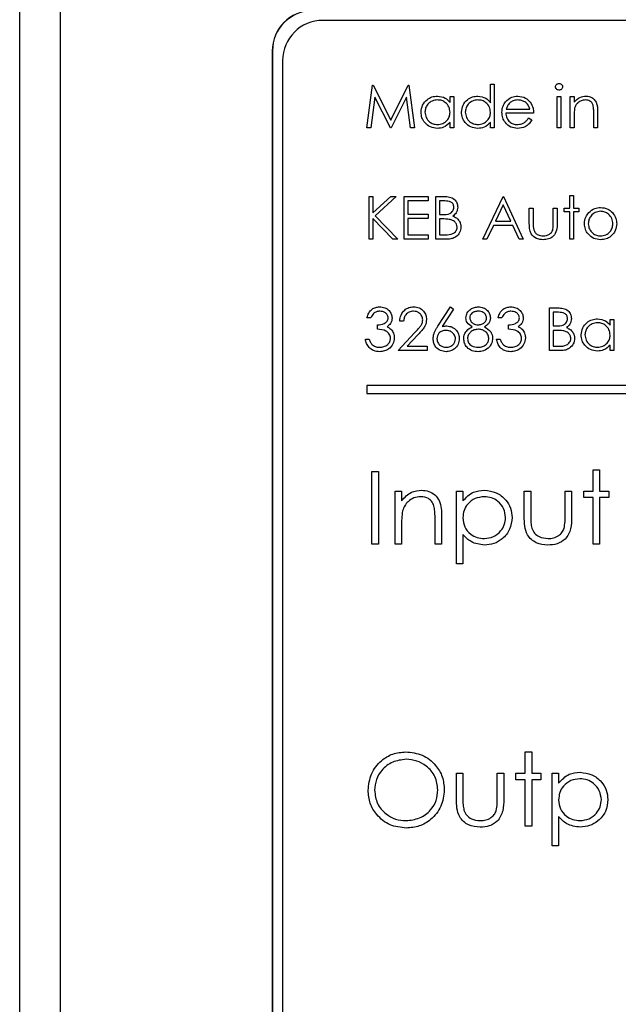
# Paper-space layout 'Blatt3' of a CAD drawing. Header units: millimetres. Extents: x 5 to 418, y 2 to 292.
# Tile 23 of 53: x 84.36 to 89.32, y 214.93 to 223.08. Entities that reach past the tile are written whole.
import ezdxf

# ---------------------------------------------------------------- set-up
doc = ezdxf.new("R2010")
doc.units = ezdxf.units.MM
doc.layers.add('SLD-0', color=7, linetype='Continuous')
doc.styles.add('SLDTEXTSTYLE0', font='TXT', dxfattribs={"width": 0.605})
doc.dimstyles.new('SLDDIMSTYLE0', dxfattribs={"dimtxt": 3.5, "dimasz": 3.302, "dimexe": 0, "dimexo": 0.0625, "dimgap": 0.875, "dimtad": 1, "dimlfac": 3, "dimrnd": 1e-09, "dimzin": 12, "dimdsep": 46, "dimtxsty": 'SLDTEXTSTYLE0', "dimsah": 1, "dimcen": 0.09, "dimadec": 0, "dimazin": 3, "dimtfac": 1, "dimtofl": 0, "dimtmove": 0, "dimatfit": 3, "dimfxl": 1, "dimfrac": 2, "dimtolj": 1, "dimtzin": 12, "dimarcsym": 0})

# ---------------------------------------------------------------- blocks, each defined once
blk = doc.blocks.new('_D_13')
at = {"layer": 'SLD-0'}
for p, q in [((58.038, 202.4881), (58.038, 259.5881)), ((132.3713, 202.4881), (132.3713, 259.5881)), ((58.038, 258.5881), (132.3713, 258.5881))]:
    blk.add_line(p, q, dxfattribs=at)
for points in [[(58.038, 258.5881), (61.34, 258.0801), (61.34, 259.0961)], [(132.3713, 258.5881), (129.0693, 259.0961), (129.0693, 258.0801)]]:
    blk.add_solid(points, dxfattribs=at)
at = {"layer": 'SLD-0', "insert": (91.1942, 263.0999), "char_height": 3.5, "attachment_point": 1, "style": 'SLDTEXTSTYLE0'}
blk.add_mtext('223', dxfattribs=at)

psp = doc.layouts.new('Blatt3')

# ---------------------------------------------------------------- linework, layer by layer
at = {"color": 7, "linetype": 'Continuous', "lineweight": 25}
for p, q in [((84.3656, 197.0987), (84.3656, 224.9881)), ((84.6989, 224.9881), (84.6989, 197.0987)), ((103.5403, 223.0738), (86.8736, 223.0738)), ((86.4546, 222.8215), (86.4546, 209.3215)), ((86.457, 222.8215), (86.4546, 222.8215)), ((86.457, 222.8215), (86.457, 209.3215)), ((86.5403, 222.7405), (86.5403, 209.4071)), ((87.2391, 222.1849), (87.2857, 222.5376)), ((87.2857, 222.5376), (87.2902, 222.5376)), ((87.2902, 222.5376), (87.4359, 222.2482)), ((87.4359, 222.2482), (87.5812, 222.5376)), ((87.5812, 222.5376), (87.5858, 222.5376)), ((87.5858, 222.5376), (87.6326, 222.1849)), ((88.2613, 222.3928), (88.2613, 222.5467)), ((88.2613, 222.5467), (88.293, 222.5467)), ((88.293, 222.5467), (88.293, 222.1849)), ((87.3047, 222.4393), (87.271, 222.1849)), ((87.4326, 222.1849), (87.3047, 222.4393)), ((87.5671, 222.4387), (87.4397, 222.1849)), ((87.6008, 222.1849), (87.5671, 222.4387)), ((87.9266, 222.4426), (87.9583, 222.4426)), ((87.9266, 222.3949), (87.9266, 222.4426)), ((87.9583, 222.4426), (87.9583, 222.1849)), ((88.8131, 222.4426), (88.8447, 222.4426)), ((88.8131, 222.1849), (88.8131, 222.4426)), ((88.8447, 222.4426), (88.8447, 222.1849)), ((88.9216, 222.4426), (88.9533, 222.4426)), ((88.9216, 222.1849), (88.9216, 222.4426)), ((88.9533, 222.4426), (88.9533, 222.3961)), ((88.6186, 222.307), (88.3879, 222.307)), ((88.3913, 222.3386), (88.5869, 222.3386)), ((88.5769, 222.2663), (88.605, 222.2515)), ((88.9533, 222.2781), (88.9533, 222.1849)), ((89.1161, 222.1849), (89.1161, 222.3061)), ((89.1478, 222.3165), (89.1478, 222.1849)), ((87.271, 222.1849), (87.2391, 222.1849)), ((87.4397, 222.1849), (87.4326, 222.1849)), ((87.6326, 222.1849), (87.6008, 222.1849)), ((87.9266, 222.1849), (87.9266, 222.2294)), ((87.9583, 222.1849), (87.9266, 222.1849)), ((88.2613, 222.1849), (88.2613, 222.2294)), ((88.293, 222.1849), (88.2613, 222.1849)), ((88.8447, 222.1849), (88.8131, 222.1849)), ((88.9533, 222.1849), (88.9216, 222.1849)), ((89.1478, 222.1849), (89.1161, 222.1849)), ((87.2572, 221.6163), (87.2889, 221.6163)), ((87.2572, 221.2636), (87.2572, 221.6163)), ((87.2889, 221.482), (87.436, 221.6163)), ((87.2889, 221.6163), (87.2889, 221.482)), ((87.4811, 221.6163), (87.3078, 221.458)), ((87.436, 221.6163), (87.4811, 221.6163)), ((87.5467, 221.6163), (87.7457, 221.6163)), ((87.5467, 221.2636), (87.5467, 221.6163)), ((87.7457, 221.6163), (87.7457, 221.5801)), ((87.809, 221.6163), (87.8779, 221.6163)), ((87.809, 221.2636), (87.809, 221.6163)), ((88.198, 221.2636), (88.3653, 221.6163)), ((88.3653, 221.6163), (88.3698, 221.6163)), ((88.3698, 221.6163), (88.5327, 221.2636)), ((88.9171, 221.6254), (88.9488, 221.6254)), ((88.9171, 221.5214), (88.9171, 221.6254)), ((88.9488, 221.6254), (88.9488, 221.5214)), ((87.5784, 221.5801), (87.5784, 221.4716)), ((87.7457, 221.5801), (87.5784, 221.5801)), ((87.8836, 221.5801), (87.8407, 221.5801)), ((87.8407, 221.5801), (87.8407, 221.4671)), ((88.3672, 221.5476), (88.3033, 221.4128)), ((88.4294, 221.4128), (88.3672, 221.5476)), ((87.3078, 221.458), (87.4947, 221.2636)), ((87.5784, 221.4716), (87.7457, 221.4716)), ((87.7457, 221.4716), (87.7457, 221.4354)), ((87.8407, 221.4671), (87.862, 221.4671)), ((88.5824, 221.5214), (88.6141, 221.5214)), ((88.5824, 221.3982), (88.5824, 221.5214)), ((88.6141, 221.5214), (88.6141, 221.4018)), ((88.7814, 221.5214), (88.8131, 221.5214)), ((88.7814, 221.4018), (88.7814, 221.5214)), ((88.8131, 221.5214), (88.8131, 221.3958)), ((88.8719, 221.5214), (88.9171, 221.5214)), ((88.8719, 221.4897), (88.8719, 221.5214)), ((88.9171, 221.4897), (88.8719, 221.4897)), ((88.9171, 221.2636), (88.9171, 221.4897)), ((88.9488, 221.5214), (88.994, 221.5214)), ((88.9488, 221.4897), (88.9488, 221.2636)), ((88.994, 221.4897), (88.9488, 221.4897)), ((88.994, 221.5214), (88.994, 221.4897)), ((87.2889, 221.4338), (87.2889, 221.2636)), ((87.4525, 221.2636), (87.2889, 221.4338)), ((87.5784, 221.4354), (87.5784, 221.2997)), ((87.7457, 221.4354), (87.5784, 221.4354)), ((87.8407, 221.4309), (87.8407, 221.2997)), ((87.8617, 221.4309), (87.8407, 221.4309)), ((88.2862, 221.3766), (88.2325, 221.2636)), ((88.4461, 221.3766), (88.2862, 221.3766)), ((88.3033, 221.4128), (88.4294, 221.4128)), ((88.4983, 221.2636), (88.4461, 221.3766)), ((87.5784, 221.2997), (87.7457, 221.2997)), ((87.7457, 221.2997), (87.7457, 221.2636)), ((87.8407, 221.2997), (87.8858, 221.2997)), ((87.2889, 221.2636), (87.2572, 221.2636)), ((87.4947, 221.2636), (87.4525, 221.2636)), ((87.7457, 221.2636), (87.5467, 221.2636)), ((87.9044, 221.2636), (87.809, 221.2636)), ((88.2325, 221.2636), (88.198, 221.2636)), ((88.5327, 221.2636), (88.4983, 221.2636)), ((88.9488, 221.2636), (88.9171, 221.2636)), ((87.8258, 220.5431), (87.9311, 220.7041)), ((87.9555, 220.6849), (87.8623, 220.5424)), ((87.9311, 220.7041), (87.9555, 220.6849)), ((88.7498, 220.695), (88.8186, 220.695)), ((88.7498, 220.3423), (88.7498, 220.695)), ((88.7814, 220.6589), (88.7814, 220.5458)), ((88.8244, 220.6589), (88.7814, 220.6589)), ((87.2708, 220.6136), (87.2391, 220.6136)), ((87.5422, 220.5865), (87.5105, 220.5865)), ((88.3563, 220.6136), (88.3246, 220.6136)), ((89.2518, 220.5524), (89.2518, 220.6001)), ((89.2518, 220.6001), (89.2835, 220.6001)), ((89.2835, 220.6001), (89.2835, 220.3423)), ((87.3251, 220.5186), (87.3251, 220.5548)), ((87.4969, 220.3423), (87.6338, 220.4883)), ((88.4106, 220.5186), (88.4106, 220.5548)), ((88.7814, 220.5458), (88.8027, 220.5458)), ((88.8024, 220.5096), (88.7814, 220.5096)), ((88.7814, 220.5096), (88.7814, 220.3784)), ((87.2256, 220.4372), (87.2572, 220.4372)), ((87.6608, 220.4726), (87.5725, 220.3784)), ((88.3111, 220.4372), (88.3427, 220.4372)), ((87.7367, 220.3423), (87.4969, 220.3423)), ((87.5725, 220.3784), (87.7367, 220.3784)), ((87.7367, 220.3784), (87.7367, 220.3423)), ((88.8452, 220.3423), (88.7498, 220.3423)), ((88.7814, 220.3784), (88.8265, 220.3784)), ((89.2518, 220.3423), (89.2518, 220.3868)), ((89.2835, 220.3423), (89.2518, 220.3423)), ((87.2381, 220.0527), (87.2381, 219.9861)), ((94.5715, 220.0527), (87.2381, 220.0527)), ((87.2381, 219.9861), (94.5715, 219.9861)), ((87.2793, 218.741), (87.2793, 219.341)), ((87.2793, 219.341), (87.3332, 219.341)), ((87.3332, 219.341), (87.3332, 218.741)), ((89.1101, 219.3563), (89.1639, 219.3563)), ((89.1101, 219.1794), (89.1101, 219.3563)), ((89.1639, 219.3563), (89.1639, 219.1794)), ((87.4716, 219.1794), (87.5255, 219.1794)), ((87.4716, 218.741), (87.4716, 219.1794)), ((87.5255, 219.1794), (87.5255, 219.1003)), ((87.9793, 218.5794), (87.9793, 219.1794)), ((87.9793, 219.1794), (88.0332, 219.1794)), ((88.0332, 219.1794), (88.0332, 219.0983)), ((88.5409, 219.1794), (88.5947, 219.1794)), ((88.5409, 218.9699), (88.5409, 219.1794)), ((88.5947, 219.1794), (88.5947, 218.9761)), ((88.8793, 218.9761), (88.8793, 219.1794)), ((88.8793, 219.1794), (88.9332, 219.1794)), ((88.9332, 219.1794), (88.9332, 218.966)), ((89.0332, 219.1256), (89.0332, 219.1794)), ((89.0332, 219.1794), (89.1101, 219.1794)), ((89.1639, 219.1794), (89.2409, 219.1794)), ((89.2409, 219.1794), (89.2409, 219.1256)), ((89.1101, 219.1256), (89.0332, 219.1256)), ((89.1101, 218.741), (89.1101, 219.1256)), ((89.2409, 219.1256), (89.1639, 219.1256)), ((89.1639, 219.1256), (89.1639, 218.741)), ((87.8024, 218.741), (87.8024, 218.9472)), ((87.8563, 218.9649), (87.8563, 218.741)), ((87.5255, 218.8995), (87.5255, 218.741)), ((88.0332, 218.8204), (88.0332, 218.5794)), ((87.3332, 218.741), (87.2793, 218.741)), ((87.5255, 218.741), (87.4716, 218.741)), ((87.8563, 218.741), (87.8024, 218.741)), ((89.1639, 218.741), (89.1101, 218.741)), ((88.0332, 218.5794), (87.9793, 218.5794)), ((88.5486, 217.023), (88.6024, 217.023)), ((88.5486, 216.8461), (88.5486, 217.023)), ((88.6024, 217.023), (88.6024, 216.8461)), ((87.9793, 216.6366), (87.9793, 216.8461)), ((87.9793, 216.8461), (88.0332, 216.8461)), ((88.0332, 216.8461), (88.0332, 216.6427)), ((88.3178, 216.6427), (88.3178, 216.8461)), ((88.3178, 216.8461), (88.3716, 216.8461)), ((88.3716, 216.8461), (88.3716, 216.6326)), ((88.4716, 216.7922), (88.4716, 216.8461)), ((88.4716, 216.8461), (88.5486, 216.8461)), ((88.6024, 216.8461), (88.6793, 216.8461)), ((88.6793, 216.8461), (88.6793, 216.7922)), ((88.7716, 216.2461), (88.7716, 216.8461)), ((88.7716, 216.8461), (88.8255, 216.8461)), ((88.8255, 216.8461), (88.8255, 216.765)), ((88.5486, 216.7922), (88.4716, 216.7922)), ((88.5486, 216.4076), (88.5486, 216.7922)), ((88.6793, 216.7922), (88.6024, 216.7922)), ((88.6024, 216.7922), (88.6024, 216.4076)), ((88.8255, 216.4871), (88.8255, 216.2461)), ((88.6024, 216.4076), (88.5486, 216.4076)), ((88.8255, 216.2461), (88.7716, 216.2461))]:
    psp.add_line(p, q, dxfattribs=at)
for centre, radius in [((86.788, 222.8215), 0.3333), ((86.788, 222.8215), 0.331), ((86.8736, 222.7405), 0.3333)]:
    psp.add_arc(centre, radius, 90, 180, dxfattribs=at)
for points, knots in [([(88.7995, 222.5239), (88.8001, 222.5281), (88.8012, 222.5364), (88.8095, 222.5452), (88.8189, 222.5504), (88.8255, 222.5509), (88.8288, 222.5512)], [0, 0, 0, 0, 0.279289, 0.558897, 0.779452, 1, 1, 1, 1]), ([(88.8288, 222.4969), (88.8246, 222.4974), (88.8164, 222.4983), (88.8068, 222.5053), (88.8006, 222.5142), (88.7999, 222.5207), (88.7995, 222.5239)], [0, 0, 0, 0, 0.279784, 0.559698, 0.779921, 1, 1, 1, 1]), ([(88.8288, 222.5512), (88.833, 222.5508), (88.8413, 222.5499), (88.851, 222.5428), (88.8573, 222.5338), (88.858, 222.5272), (88.8583, 222.5239)], [0, 0, 0, 0, 0.279869, 0.559866, 0.779911, 1, 1, 1, 1]), ([(88.8583, 222.5239), (88.8577, 222.5198), (88.8565, 222.5114), (88.848, 222.5028), (88.8386, 222.4976), (88.832, 222.4972), (88.8288, 222.4969)], [0, 0, 0, 0, 0.27916, 0.558862, 0.779356, 1, 1, 1, 1]), ([(87.6869, 222.3145), (87.6894, 222.3342), (87.6943, 222.3737), (87.7316, 222.4167), (87.7757, 222.4432), (87.8068, 222.4458), (87.8223, 222.4472)], [0, 0, 0, 0, 0.279413, 0.559191, 0.779548, 1, 1, 1, 1]), ([(87.8223, 222.4472), (87.8456, 222.4445), (87.8872, 222.4398), (87.9145, 222.4087), (87.9266, 222.3949)], [0, 0, 0, 0, 0.559062, 1, 1, 1, 1]), ([(88.0216, 222.3145), (88.024, 222.3342), (88.0289, 222.3737), (88.0663, 222.4167), (88.1104, 222.4432), (88.1415, 222.4458), (88.157, 222.4472)], [0, 0, 0, 0, 0.279413, 0.559191, 0.779548, 1, 1, 1, 1]), ([(88.157, 222.4472), (88.1803, 222.444), (88.222, 222.4383), (88.2493, 222.4067), (88.2613, 222.3928)], [0, 0, 0, 0, 0.5584261, 1, 1, 1, 1]), ([(88.386, 222.3991), (88.4018, 222.4147), (88.4301, 222.4426), (88.4694, 222.4458), (88.4867, 222.4472)], [0, 0, 0, 0, 0.5585773, 1, 1, 1, 1]), ([(88.4867, 222.4472), (88.5096, 222.4445), (88.5506, 222.4398), (88.5783, 222.4097), (88.5905, 222.3964)], [0, 0, 0, 0, 0.558919, 1, 1, 1, 1]), ([(88.9533, 222.3961), (88.9683, 222.4124), (88.9952, 222.4414), (89.0342, 222.4454), (89.0514, 222.4472)], [0, 0, 0, 0, 0.5591406, 1, 1, 1, 1]), ([(89.0514, 222.4472), (89.0629, 222.4462), (89.086, 222.4441), (89.1164, 222.4256), (89.1472, 222.3844), (89.1475, 222.3445), (89.1478, 222.3165)], [0, 0, 0, 0, 0.187021, 0.37389, 0.56061, 1, 1, 1, 1]), ([(87.8227, 222.4155), (87.8076, 222.4138), (87.7774, 222.4102), (87.7431, 222.3834), (87.7224, 222.3497), (87.7199, 222.326), (87.7186, 222.3141)], [0, 0, 0, 0, 0.279767, 0.559291, 0.779719, 1, 1, 1, 1]), ([(87.9266, 222.3132), (87.9249, 222.3285), (87.9215, 222.359), (87.893, 222.3927), (87.8587, 222.4127), (87.8347, 222.4146), (87.8227, 222.4155)], [0, 0, 0, 0, 0.27966, 0.55921, 0.779487, 1, 1, 1, 1]), ([(88.1574, 222.4155), (88.1423, 222.4138), (88.1121, 222.4102), (88.0777, 222.3834), (88.0571, 222.3497), (88.0545, 222.326), (88.0533, 222.3141)], [0, 0, 0, 0, 0.279767, 0.559291, 0.779719, 1, 1, 1, 1]), ([(88.2613, 222.3132), (88.2596, 222.3285), (88.2562, 222.359), (88.2277, 222.3927), (88.1934, 222.4127), (88.1694, 222.4146), (88.1574, 222.4155)], [0, 0, 0, 0, 0.2796602, 0.5592103, 0.7794872, 1, 1, 1, 1]), ([(88.3563, 222.313), (88.3578, 222.3306), (88.3606, 222.3619), (88.3782, 222.3877), (88.386, 222.3991)], [0, 0, 0, 0, 0.559427, 1, 1, 1, 1]), ([(88.4219, 222.3913), (88.4142, 222.3826), (88.4005, 222.367), (88.3941, 222.3473), (88.3913, 222.3386)], [0, 0, 0, 0, 0.5587953, 1, 1, 1, 1]), ([(88.4884, 222.4155), (88.4747, 222.4143), (88.4502, 222.4122), (88.4306, 222.3977), (88.4219, 222.3913)], [0, 0, 0, 0, 0.559458, 1, 1, 1, 1]), ([(88.5869, 222.3386), (88.5831, 222.3508), (88.5753, 222.3752), (88.5483, 222.3997), (88.5182, 222.4132), (88.4983, 222.4147), (88.4884, 222.4155)], [0, 0, 0, 0, 0.280138, 0.559194, 0.779598, 1, 1, 1, 1]), ([(88.5905, 222.3964), (88.5997, 222.3809), (88.6162, 222.3532), (88.6179, 222.3211), (88.6186, 222.307)], [0, 0, 0, 0, 0.558897, 1, 1, 1, 1]), ([(88.9582, 222.3472), (88.9564, 222.3344), (88.9532, 222.3114), (88.9533, 222.2883), (88.9533, 222.2781)], [0, 0, 0, 0, 0.559658, 1, 1, 1, 1]), ([(89.0459, 222.4155), (89.0347, 222.4143), (89.0123, 222.412), (88.9861, 222.3939), (88.967, 222.3721), (88.9611, 222.3555), (88.9582, 222.3472)], [0, 0, 0, 0, 0.279553, 0.559373, 0.779703, 1, 1, 1, 1]), ([(89.1124, 222.3648), (89.1098, 222.373), (89.1048, 222.3894), (89.0819, 222.4119), (89.0595, 222.4142), (89.0459, 222.4155)], [0, 0, 0, 0, 0.281192, 0.561331, 1, 1, 1, 1]), ([(89.1161, 222.3061), (89.1162, 222.3171), (89.1163, 222.3368), (89.1136, 222.3562), (89.1124, 222.3648)], [0, 0, 0, 0, 0.560255, 1, 1, 1, 1]), ([(87.8213, 222.1803), (87.8015, 222.1826), (87.7619, 222.1873), (87.718, 222.2237), (87.6909, 222.2677), (87.6882, 222.2989), (87.6869, 222.3145)], [0, 0, 0, 0, 0.279573, 0.559333, 0.779589, 1, 1, 1, 1]), ([(87.7186, 222.3141), (87.7207, 222.2991), (87.725, 222.2689), (87.7527, 222.2353), (87.7868, 222.2155), (87.8106, 222.2131), (87.8224, 222.212)], [0, 0, 0, 0, 0.279429, 0.559146, 0.77957, 1, 1, 1, 1]), ([(87.8224, 222.212), (87.8376, 222.2138), (87.8678, 222.2175), (87.903, 222.2433), (87.9235, 222.2774), (87.9256, 222.3013), (87.9266, 222.3132)], [0, 0, 0, 0, 0.2798222, 0.5593866, 0.7796028, 1, 1, 1, 1]), ([(88.156, 222.1803), (88.1362, 222.1826), (88.0966, 222.1873), (88.0527, 222.2237), (88.0256, 222.2677), (88.0229, 222.2989), (88.0216, 222.3145)], [0, 0, 0, 0, 0.279573, 0.559333, 0.779589, 1, 1, 1, 1]), ([(88.0533, 222.3141), (88.0554, 222.2991), (88.0597, 222.2689), (88.0874, 222.2353), (88.1215, 222.2155), (88.1453, 222.2131), (88.1571, 222.212)], [0, 0, 0, 0, 0.279429, 0.559146, 0.77957, 1, 1, 1, 1]), ([(88.1571, 222.212), (88.1722, 222.2138), (88.2025, 222.2175), (88.2377, 222.2433), (88.2582, 222.2774), (88.2603, 222.3013), (88.2613, 222.3132)], [0, 0, 0, 0, 0.279822, 0.559387, 0.779603, 1, 1, 1, 1]), ([(88.486, 222.1803), (88.4663, 222.1821), (88.4272, 222.1856), (88.385, 222.2232), (88.3605, 222.2673), (88.3577, 222.2978), (88.3563, 222.313)], [0, 0, 0, 0, 0.2798853, 0.5588589, 0.779462, 1, 1, 1, 1]), ([(88.3879, 222.307), (88.3896, 222.293), (88.3928, 222.2651), (88.4178, 222.2335), (88.449, 222.2147), (88.471, 222.2129), (88.482, 222.212)], [0, 0, 0, 0, 0.279963, 0.559359, 0.779526, 1, 1, 1, 1]), ([(88.482, 222.212), (88.495, 222.2132), (88.5164, 222.2153), (88.5437, 222.2283), (88.5626, 222.2455), (88.5721, 222.2593), (88.5769, 222.2663)], [0, 0, 0, 0, 0.339465, 0.559626, 0.779498, 1, 1, 1, 1]), ([(87.9266, 222.2294), (87.9099, 222.2136), (87.88, 222.1852), (87.8393, 222.1818), (87.8213, 222.1803)], [0, 0, 0, 0, 0.558763, 1, 1, 1, 1]), ([(88.2613, 222.2294), (88.2446, 222.2136), (88.2147, 222.1852), (88.174, 222.1818), (88.156, 222.1803)], [0, 0, 0, 0, 0.558763, 1, 1, 1, 1]), ([(88.605, 222.2515), (88.5978, 222.2398), (88.5835, 222.2165), (88.5429, 222.1866), (88.5075, 222.1827), (88.486, 222.1803)], [0, 0, 0, 0, 0.280919, 0.5614069, 1, 1, 1, 1]), ([(87.8779, 221.6163), (87.893, 221.616), (87.923, 221.6154), (87.9628, 221.5974), (87.986, 221.5644), (87.9886, 221.5407), (87.9899, 221.5289)], [0, 0, 0, 0, 0.281317, 0.559922, 0.779935, 1, 1, 1, 1]), ([(87.9583, 221.5283), (87.9572, 221.537), (87.9557, 221.55), (87.9445, 221.5635), (87.9235, 221.5786), (87.9013, 221.5794), (87.8836, 221.5801)], [0, 0, 0, 0, 0.249284, 0.374925, 0.500645, 1, 1, 1, 1]), ([(87.862, 221.4671), (87.8841, 221.4671), (87.9118, 221.4672), (87.9391, 221.4851), (87.9498, 221.4974), (87.957, 221.5121), (87.9578, 221.5229), (87.9583, 221.5283)], [0, 0, 0, 0, 0.498607, 0.624009, 0.749401, 0.874736, 1, 1, 1, 1]), ([(87.9899, 221.5289), (87.9893, 221.5206), (87.9881, 221.5039), (87.9765, 221.4757), (87.9595, 221.4621), (87.9492, 221.4539)], [0, 0, 0, 0, 0.280867, 0.561527, 1, 1, 1, 1]), ([(87.9492, 221.4539), (87.9597, 221.4496), (87.9808, 221.441), (88.0031, 221.4174), (88.0151, 221.3904), (88.0164, 221.3726), (88.0171, 221.3637)], [0, 0, 0, 0, 0.280382, 0.559606, 0.779765, 1, 1, 1, 1]), ([(89.0392, 221.3917), (89.0411, 221.4107), (89.0444, 221.4447), (89.0653, 221.4714), (89.0746, 221.4832)], [0, 0, 0, 0, 0.559285, 1, 1, 1, 1]), ([(89.1726, 221.4942), (89.1576, 221.4924), (89.1274, 221.4887), (89.0944, 221.4605), (89.0739, 221.4271), (89.0719, 221.4034), (89.0709, 221.3915)], [0, 0, 0, 0, 0.279484, 0.559256, 0.779547, 1, 1, 1, 1]), ([(89.0746, 221.4832), (89.0905, 221.497), (89.119, 221.5217), (89.1563, 221.5246), (89.1728, 221.5259)], [0, 0, 0, 0, 0.55888, 1, 1, 1, 1]), ([(89.2744, 221.3915), (89.2727, 221.4066), (89.2692, 221.4368), (89.2413, 221.47), (89.2082, 221.491), (89.1845, 221.4931), (89.1726, 221.4942)], [0, 0, 0, 0, 0.279586, 0.559398, 0.779653, 1, 1, 1, 1]), ([(89.1728, 221.5259), (89.1937, 221.5237), (89.2311, 221.5198), (89.2586, 221.4945), (89.2707, 221.4834)], [0, 0, 0, 0, 0.559182, 1, 1, 1, 1]), ([(89.2707, 221.4834), (89.2821, 221.468), (89.3025, 221.4406), (89.305, 221.4067), (89.3061, 221.3917)], [0, 0, 0, 0, 0.559216, 1, 1, 1, 1]), ([(87.9277, 221.4267), (87.9154, 221.4282), (87.8935, 221.431), (87.8714, 221.4309), (87.8617, 221.4309)], [0, 0, 0, 0, 0.559734, 1, 1, 1, 1]), ([(87.9854, 221.3637), (87.9844, 221.3723), (87.9822, 221.3896), (87.9618, 221.4148), (87.9406, 221.4222), (87.9277, 221.4267)], [0, 0, 0, 0, 0.279944, 0.560429, 1, 1, 1, 1]), ([(88.698, 221.259), (88.6783, 221.2606), (88.6392, 221.2637), (88.5844, 221.3153), (88.5832, 221.3667), (88.5824, 221.3982)], [0, 0, 0, 0, 0.28097, 0.559785, 1, 1, 1, 1]), ([(88.6141, 221.4018), (88.614, 221.3904), (88.614, 221.3702), (88.6175, 221.3503), (88.6191, 221.3415)], [0, 0, 0, 0, 0.560377, 1, 1, 1, 1]), ([(88.8131, 221.3958), (88.8128, 221.3766), (88.8122, 221.3383), (88.7874, 221.288), (88.7433, 221.2619), (88.7131, 221.26), (88.698, 221.259)], [0, 0, 0, 0, 0.281501, 0.559646, 0.779298, 1, 1, 1, 1]), ([(88.7762, 221.339), (88.7781, 221.3506), (88.7816, 221.3714), (88.7815, 221.3925), (88.7814, 221.4018)], [0, 0, 0, 0, 0.559371, 1, 1, 1, 1]), ([(89.1728, 221.259), (89.153, 221.261), (89.1135, 221.265), (89.0701, 221.3016), (89.0435, 221.3454), (89.0406, 221.3763), (89.0392, 221.3917)], [0, 0, 0, 0, 0.279776, 0.559179, 0.779592, 1, 1, 1, 1]), ([(89.0709, 221.3915), (89.0728, 221.3766), (89.0765, 221.3468), (89.1035, 221.313), (89.1375, 221.2938), (89.1609, 221.2917), (89.1726, 221.2907)], [0, 0, 0, 0, 0.279618, 0.559167, 0.779512, 1, 1, 1, 1]), ([(89.1726, 221.2907), (89.1876, 221.2924), (89.2175, 221.2958), (89.2513, 221.3227), (89.271, 221.3564), (89.2733, 221.3798), (89.2744, 221.3915)], [0, 0, 0, 0, 0.279745, 0.559113, 0.779606, 1, 1, 1, 1]), ([(89.3061, 221.3917), (89.3036, 221.3721), (89.2988, 221.3329), (89.2633, 221.2889), (89.2191, 221.2626), (89.1882, 221.2602), (89.1728, 221.259)], [0, 0, 0, 0, 0.279521, 0.559381, 0.779507, 1, 1, 1, 1]), ([(87.8858, 221.2997), (87.9088, 221.2998), (87.9434, 221.2998), (87.9738, 221.3269), (87.984, 221.347), (87.9849, 221.3581), (87.9854, 221.3637)], [0, 0, 0, 0, 0.49936, 0.748736, 0.874399, 1, 1, 1, 1]), ([(88.0171, 221.3637), (88.015, 221.3479), (88.0108, 221.3162), (87.9791, 221.2827), (87.9417, 221.2657), (87.9169, 221.2643), (87.9044, 221.2636)], [0, 0, 0, 0, 0.279141, 0.558654, 0.779059, 1, 1, 1, 1]), ([(88.6191, 221.3415), (88.623, 221.3329), (88.6308, 221.3156), (88.6592, 221.295), (88.6834, 221.2923), (88.6982, 221.2907)], [0, 0, 0, 0, 0.280117, 0.560544, 1, 1, 1, 1]), ([(88.6982, 221.2907), (88.7074, 221.2912), (88.7257, 221.2923), (88.7492, 221.3033), (88.767, 221.3193), (88.7731, 221.3324), (88.7762, 221.339)], [0, 0, 0, 0, 0.28027, 0.560007, 0.780074, 1, 1, 1, 1]), ([(87.2391, 220.6136), (87.2432, 220.6272), (87.2513, 220.6543), (87.2783, 220.6843), (87.3109, 220.7015), (87.3331, 220.7032), (87.3442, 220.7041)], [0, 0, 0, 0, 0.280288, 0.55968, 0.779747, 1, 1, 1, 1]), ([(87.3446, 220.6679), (87.3354, 220.6672), (87.3171, 220.6657), (87.2879, 220.6481), (87.2773, 220.6267), (87.2708, 220.6136)], [0, 0, 0, 0, 0.280636, 0.560364, 1, 1, 1, 1]), ([(87.3442, 220.7041), (87.3584, 220.7025), (87.387, 220.6995), (87.4212, 220.6768), (87.4429, 220.646), (87.4458, 220.6236), (87.4472, 220.6124)], [0, 0, 0, 0, 0.280085, 0.559868, 0.780099, 1, 1, 1, 1]), ([(87.4155, 220.6126), (87.4138, 220.6218), (87.4102, 220.6403), (87.3832, 220.6632), (87.3592, 220.6661), (87.3446, 220.6679)], [0, 0, 0, 0, 0.278859, 0.560074, 1, 1, 1, 1]), ([(87.5105, 220.5865), (87.5126, 220.6036), (87.5167, 220.6379), (87.5468, 220.6771), (87.5851, 220.7006), (87.6121, 220.7029), (87.6256, 220.7041)], [0, 0, 0, 0, 0.280029, 0.559515, 0.779668, 1, 1, 1, 1]), ([(87.6239, 220.6679), (87.6119, 220.6667), (87.5878, 220.6642), (87.5606, 220.6422), (87.5459, 220.6146), (87.5434, 220.5959), (87.5422, 220.5865)], [0, 0, 0, 0, 0.279699, 0.558847, 0.779176, 1, 1, 1, 1]), ([(87.7005, 220.5964), (87.699, 220.6073), (87.696, 220.6291), (87.6745, 220.6522), (87.6497, 220.6659), (87.6325, 220.6672), (87.6239, 220.6679)], [0, 0, 0, 0, 0.2791258, 0.5589784, 0.77935, 1, 1, 1, 1]), ([(87.6256, 220.7041), (87.6413, 220.7026), (87.6727, 220.6997), (87.7076, 220.671), (87.7288, 220.6361), (87.731, 220.6115), (87.7321, 220.5992)], [0, 0, 0, 0, 0.27989, 0.559224, 0.779582, 1, 1, 1, 1]), ([(88.0578, 220.6136), (88.0603, 220.6277), (88.0653, 220.656), (88.0944, 220.6853), (88.1276, 220.7014), (88.15, 220.7032), (88.1612, 220.7041)], [0, 0, 0, 0, 0.278806, 0.558457, 0.77916, 1, 1, 1, 1]), ([(88.1594, 220.6679), (88.1501, 220.6673), (88.1316, 220.666), (88.1089, 220.653), (88.0924, 220.6349), (88.0904, 220.6203), (88.0894, 220.6131)], [0, 0, 0, 0, 0.280651, 0.560566, 0.78062, 1, 1, 1, 1]), ([(88.2296, 220.6138), (88.2278, 220.6228), (88.224, 220.641), (88.198, 220.6645), (88.174, 220.6666), (88.1594, 220.6679)], [0, 0, 0, 0, 0.278971, 0.559919, 1, 1, 1, 1]), ([(88.1612, 220.7041), (88.1752, 220.7025), (88.2033, 220.6994), (88.2363, 220.6762), (88.2572, 220.6457), (88.2599, 220.6236), (88.2613, 220.6126)], [0, 0, 0, 0, 0.279929, 0.559623, 0.779946, 1, 1, 1, 1]), ([(88.3246, 220.6136), (88.3287, 220.6272), (88.3368, 220.6543), (88.3638, 220.6843), (88.3964, 220.7015), (88.4185, 220.7032), (88.4296, 220.7041)], [0, 0, 0, 0, 0.2802877, 0.5596797, 0.7797465, 1, 1, 1, 1]), ([(88.4301, 220.6679), (88.4209, 220.6672), (88.4026, 220.6657), (88.3734, 220.6481), (88.3628, 220.6267), (88.3563, 220.6136)], [0, 0, 0, 0, 0.280636, 0.560364, 1, 1, 1, 1]), ([(88.4296, 220.7041), (88.4439, 220.7025), (88.4725, 220.6995), (88.5066, 220.6768), (88.5283, 220.646), (88.5312, 220.6236), (88.5327, 220.6124)], [0, 0, 0, 0, 0.280085, 0.559868, 0.780099, 1, 1, 1, 1]), ([(88.501, 220.6126), (88.4992, 220.6218), (88.4956, 220.6403), (88.4686, 220.6632), (88.4447, 220.6661), (88.4301, 220.6679)], [0, 0, 0, 0, 0.278859, 0.560074, 1, 1, 1, 1]), ([(88.8186, 220.695), (88.8337, 220.6947), (88.8638, 220.6941), (88.9035, 220.6761), (88.9267, 220.6431), (88.9293, 220.6195), (88.9307, 220.6076)], [0, 0, 0, 0, 0.281317, 0.559922, 0.779935, 1, 1, 1, 1]), ([(88.899, 220.607), (88.898, 220.6157), (88.8964, 220.6287), (88.8853, 220.6422), (88.8642, 220.6573), (88.8421, 220.6581), (88.8244, 220.6589)], [0, 0, 0, 0, 0.249284, 0.374925, 0.500645, 1, 1, 1, 1]), ([(87.3251, 220.5548), (87.345, 220.5567), (87.3749, 220.5594), (87.4041, 220.5801), (87.4141, 220.5977), (87.4151, 220.6076), (87.4155, 220.6126)], [0, 0, 0, 0, 0.499418, 0.749016, 0.874544, 1, 1, 1, 1]), ([(87.4472, 220.6124), (87.4466, 220.6043), (87.4455, 220.588), (87.4328, 220.5609), (87.4161, 220.5478), (87.406, 220.5398)], [0, 0, 0, 0, 0.280508, 0.560792, 1, 1, 1, 1]), ([(87.6338, 220.4883), (87.6439, 220.499), (87.6607, 220.5167), (87.6823, 220.5426), (87.6976, 220.5676), (87.6995, 220.5868), (87.7005, 220.5964)], [0, 0, 0, 0, 0.340542, 0.56085, 0.780599, 1, 1, 1, 1]), ([(87.7321, 220.5992), (87.73, 220.5822), (87.7265, 220.5542), (87.7038, 220.522), (87.6831, 220.4967), (87.6682, 220.4807), (87.6608, 220.4726)], [0, 0, 0, 0, 0.3383704, 0.5587482, 0.7793608, 1, 1, 1, 1]), ([(88.1093, 220.5388), (88.0941, 220.5488), (88.073, 220.5629), (88.0596, 220.5925), (88.0584, 220.6066), (88.0578, 220.6136)], [0, 0, 0, 0, 0.557752, 0.778932, 1, 1, 1, 1]), ([(88.0894, 220.6131), (88.0914, 220.6037), (88.0954, 220.5849), (88.1163, 220.5672), (88.1383, 220.5565), (88.1532, 220.5554), (88.1607, 220.5548)], [0, 0, 0, 0, 0.2777214, 0.5582236, 0.7790716, 1, 1, 1, 1]), ([(88.1607, 220.5548), (88.17, 220.5558), (88.1887, 220.5578), (88.2114, 220.5721), (88.2262, 220.5918), (88.2285, 220.6065), (88.2296, 220.6138)], [0, 0, 0, 0, 0.280237, 0.5601454, 0.7804348, 1, 1, 1, 1]), ([(88.2613, 220.6126), (88.2605, 220.6038), (88.2589, 220.5862), (88.2422, 220.5584), (88.2229, 220.5462), (88.2112, 220.5388)], [0, 0, 0, 0, 0.280159, 0.560243, 1, 1, 1, 1]), ([(88.4106, 220.5548), (88.4305, 220.5567), (88.4604, 220.5594), (88.4896, 220.5801), (88.4996, 220.5977), (88.5005, 220.6076), (88.501, 220.6126)], [0, 0, 0, 0, 0.4994185, 0.749016, 0.8745437, 1, 1, 1, 1]), ([(88.5327, 220.6124), (88.5321, 220.6043), (88.5309, 220.588), (88.5182, 220.5609), (88.5016, 220.5478), (88.4915, 220.5398)], [0, 0, 0, 0, 0.280508, 0.560792, 1, 1, 1, 1]), ([(88.8027, 220.5458), (88.8248, 220.5458), (88.8526, 220.5459), (88.8799, 220.5638), (88.8905, 220.5761), (88.8977, 220.5908), (88.8986, 220.6016), (88.899, 220.607)], [0, 0, 0, 0, 0.498607, 0.624009, 0.749401, 0.874736, 1, 1, 1, 1]), ([(88.9307, 220.6076), (88.9301, 220.5993), (88.9289, 220.5826), (88.9172, 220.5544), (88.9003, 220.5408), (88.8899, 220.5326)], [0, 0, 0, 0, 0.280867, 0.561527, 1, 1, 1, 1]), ([(89.0121, 220.4719), (89.0145, 220.4916), (89.0194, 220.5312), (89.0568, 220.5742), (89.1009, 220.6006), (89.132, 220.6033), (89.1475, 220.6046)], [0, 0, 0, 0, 0.279413, 0.559191, 0.779548, 1, 1, 1, 1]), ([(89.1479, 220.5729), (89.1328, 220.5712), (89.1026, 220.5676), (89.0682, 220.5408), (89.0476, 220.5071), (89.045, 220.4834), (89.0437, 220.4715)], [0, 0, 0, 0, 0.2797672, 0.5592905, 0.7797189, 1, 1, 1, 1]), ([(89.1475, 220.6046), (89.1708, 220.6019), (89.2124, 220.5972), (89.2397, 220.5661), (89.2518, 220.5524)], [0, 0, 0, 0, 0.559062, 1, 1, 1, 1]), ([(89.2518, 220.4706), (89.2501, 220.4859), (89.2467, 220.5164), (89.2182, 220.5501), (89.1839, 220.5701), (89.1599, 220.572), (89.1479, 220.5729)], [0, 0, 0, 0, 0.27966, 0.55921, 0.779487, 1, 1, 1, 1]), ([(87.4336, 220.444), (87.4331, 220.4502), (87.4321, 220.4625), (87.4211, 220.4847), (87.3883, 220.5151), (87.3504, 220.5172), (87.3251, 220.5186)], [0, 0, 0, 0, 0.125587, 0.2511907, 0.500605, 1, 1, 1, 1]), ([(87.406, 220.5398), (87.4142, 220.5356), (87.4289, 220.5279), (87.4395, 220.5153), (87.4442, 220.5097)], [0, 0, 0, 0, 0.559795, 1, 1, 1, 1]), ([(87.4442, 220.5097), (87.451, 220.4989), (87.4631, 220.4796), (87.4646, 220.457), (87.4653, 220.4471)], [0, 0, 0, 0, 0.559419, 1, 1, 1, 1]), ([(87.7864, 220.4406), (87.7877, 220.4532), (87.7897, 220.474), (87.8009, 220.5009), (87.8126, 220.5225), (87.8214, 220.5362), (87.8258, 220.5431)], [0, 0, 0, 0, 0.339374, 0.559486, 0.779731, 1, 1, 1, 1]), ([(87.8922, 220.5096), (87.8814, 220.5087), (87.86, 220.5068), (87.8353, 220.4883), (87.8204, 220.4646), (87.8188, 220.4478), (87.8181, 220.4394)], [0, 0, 0, 0, 0.280127, 0.559515, 0.779719, 1, 1, 1, 1]), ([(87.8623, 220.5424), (87.8691, 220.5435), (87.8812, 220.5454), (87.8934, 220.5457), (87.8988, 220.5458)], [0, 0, 0, 0, 0.5599103, 1, 1, 1, 1]), ([(87.9718, 220.4394), (87.9702, 220.4504), (87.9669, 220.4726), (87.9438, 220.4949), (87.9183, 220.5078), (87.9009, 220.509), (87.8922, 220.5096)], [0, 0, 0, 0, 0.278754, 0.558605, 0.779147, 1, 1, 1, 1]), ([(87.8988, 220.5458), (87.9143, 220.544), (87.9452, 220.5405), (87.9796, 220.5122), (88.0004, 220.4777), (88.0025, 220.4534), (88.0035, 220.4413)], [0, 0, 0, 0, 0.279638, 0.559326, 0.779527, 1, 1, 1, 1]), ([(88.0397, 220.4421), (88.0408, 220.4539), (88.0432, 220.4775), (88.0668, 220.514), (88.0932, 220.5294), (88.1093, 220.5388)], [0, 0, 0, 0, 0.279987, 0.559901, 1, 1, 1, 1]), ([(88.1614, 220.5186), (88.149, 220.5176), (88.1243, 220.5155), (88.0951, 220.4957), (88.0749, 220.4702), (88.0725, 220.4508), (88.0713, 220.4411)], [0, 0, 0, 0, 0.280283, 0.560138, 0.780298, 1, 1, 1, 1]), ([(88.2477, 220.4444), (88.2457, 220.4561), (88.2415, 220.4796), (88.2165, 220.5029), (88.1893, 220.5167), (88.1707, 220.518), (88.1614, 220.5186)], [0, 0, 0, 0, 0.278303, 0.558509, 0.779146, 1, 1, 1, 1]), ([(88.2112, 220.5388), (88.2312, 220.5267), (88.2591, 220.5098), (88.2773, 220.472), (88.2787, 220.454), (88.2794, 220.445)], [0, 0, 0, 0, 0.558271, 0.779089, 1, 1, 1, 1]), ([(88.5191, 220.444), (88.5186, 220.4502), (88.5176, 220.4625), (88.5066, 220.4847), (88.4737, 220.5151), (88.4358, 220.5172), (88.4106, 220.5186)], [0, 0, 0, 0, 0.125587, 0.251191, 0.500605, 1, 1, 1, 1]), ([(88.4915, 220.5398), (88.4997, 220.5356), (88.5144, 220.5279), (88.525, 220.5153), (88.5297, 220.5097)], [0, 0, 0, 0, 0.559795, 1, 1, 1, 1]), ([(88.5297, 220.5097), (88.5365, 220.4989), (88.5486, 220.4796), (88.5501, 220.457), (88.5508, 220.4471)], [0, 0, 0, 0, 0.559419, 1, 1, 1, 1]), ([(88.8684, 220.5054), (88.8561, 220.5069), (88.8342, 220.5097), (88.8121, 220.5096), (88.8024, 220.5096)], [0, 0, 0, 0, 0.559734, 1, 1, 1, 1]), ([(88.9262, 220.4424), (88.9251, 220.451), (88.923, 220.4684), (88.9026, 220.4935), (88.8814, 220.5009), (88.8684, 220.5054)], [0, 0, 0, 0, 0.279944, 0.560429, 1, 1, 1, 1]), ([(88.8899, 220.5326), (88.9005, 220.5283), (88.9216, 220.5197), (88.9438, 220.4961), (88.9559, 220.4691), (88.9572, 220.4513), (88.9578, 220.4424)], [0, 0, 0, 0, 0.280382, 0.559606, 0.779765, 1, 1, 1, 1]), ([(87.3432, 220.3332), (87.3271, 220.3346), (87.2947, 220.3375), (87.2565, 220.3645), (87.2344, 220.4002), (87.2285, 220.4249), (87.2256, 220.4372)], [0, 0, 0, 0, 0.279886, 0.558979, 0.779263, 1, 1, 1, 1]), ([(87.2572, 220.4372), (87.2605, 220.427), (87.2662, 220.4087), (87.2792, 220.3946), (87.2849, 220.3885)], [0, 0, 0, 0, 0.560694, 1, 1, 1, 1]), ([(87.4653, 220.4471), (87.4628, 220.4297), (87.4577, 220.3951), (87.4246, 220.3571), (87.3842, 220.3364), (87.3569, 220.3343), (87.3432, 220.3332)], [0, 0, 0, 0, 0.279304, 0.558838, 0.779277, 1, 1, 1, 1]), ([(87.3438, 220.3694), (87.356, 220.3702), (87.3805, 220.3718), (87.41, 220.3901), (87.4301, 220.4153), (87.4324, 220.4344), (87.4336, 220.444)], [0, 0, 0, 0, 0.280599, 0.560151, 0.780303, 1, 1, 1, 1]), ([(87.8933, 220.3332), (87.8775, 220.3351), (87.8459, 220.3389), (87.8103, 220.3676), (87.7901, 220.4035), (87.7876, 220.4282), (87.7864, 220.4406)], [0, 0, 0, 0, 0.27967, 0.559085, 0.779558, 1, 1, 1, 1]), ([(87.8181, 220.4394), (87.8196, 220.4285), (87.8226, 220.4068), (87.8446, 220.3844), (87.8694, 220.3713), (87.8864, 220.37), (87.895, 220.3694)], [0, 0, 0, 0, 0.279059, 0.55882, 0.779303, 1, 1, 1, 1]), ([(88.0035, 220.4413), (88.0017, 220.4251), (87.998, 220.3928), (87.9679, 220.3571), (87.9312, 220.3368), (87.9059, 220.3344), (87.8933, 220.3332)], [0, 0, 0, 0, 0.279631, 0.55896, 0.779478, 1, 1, 1, 1]), ([(87.895, 220.3694), (87.9058, 220.3705), (87.9275, 220.3726), (87.9526, 220.3907), (87.9692, 220.4138), (87.9709, 220.4308), (87.9718, 220.4394)], [0, 0, 0, 0, 0.280018, 0.559853, 0.779987, 1, 1, 1, 1]), ([(88.159, 220.3332), (88.142, 220.3343), (88.1079, 220.3364), (88.0682, 220.365), (88.0442, 220.4023), (88.0412, 220.4288), (88.0397, 220.4421)], [0, 0, 0, 0, 0.280545, 0.559269, 0.779816, 1, 1, 1, 1]), ([(88.0713, 220.4411), (88.0733, 220.4293), (88.0773, 220.4057), (88.1099, 220.3747), (88.1406, 220.3714), (88.1594, 220.3694)], [0, 0, 0, 0, 0.2798334, 0.5601982, 1, 1, 1, 1]), ([(88.1594, 220.3694), (88.1715, 220.3702), (88.1958, 220.3719), (88.2251, 220.3904), (88.2443, 220.4158), (88.2466, 220.4349), (88.2477, 220.4444)], [0, 0, 0, 0, 0.280602, 0.559962, 0.78018, 1, 1, 1, 1]), ([(88.2794, 220.445), (88.278, 220.43), (88.2754, 220.4032), (88.2596, 220.3815), (88.2527, 220.3719)], [0, 0, 0, 0, 0.559346, 1, 1, 1, 1]), ([(88.4287, 220.3332), (88.4125, 220.3346), (88.3802, 220.3375), (88.342, 220.3645), (88.3198, 220.4002), (88.314, 220.4249), (88.3111, 220.4372)], [0, 0, 0, 0, 0.279886, 0.558979, 0.779263, 1, 1, 1, 1]), ([(88.3427, 220.4372), (88.3459, 220.427), (88.3517, 220.4087), (88.3647, 220.3946), (88.3703, 220.3885)], [0, 0, 0, 0, 0.560694, 1, 1, 1, 1]), ([(88.5508, 220.4471), (88.5482, 220.4297), (88.5432, 220.3951), (88.51, 220.3571), (88.4697, 220.3364), (88.4424, 220.3343), (88.4287, 220.3332)], [0, 0, 0, 0, 0.279304, 0.558838, 0.779277, 1, 1, 1, 1]), ([(88.4293, 220.3694), (88.4415, 220.3702), (88.4659, 220.3718), (88.4955, 220.3901), (88.5156, 220.4153), (88.5179, 220.4344), (88.5191, 220.444)], [0, 0, 0, 0, 0.2805991, 0.5601509, 0.7803026, 1, 1, 1, 1]), ([(88.8265, 220.3784), (88.8496, 220.3785), (88.8841, 220.3785), (88.9145, 220.4056), (88.9247, 220.4257), (88.9257, 220.4368), (88.9262, 220.4424)], [0, 0, 0, 0, 0.49936, 0.748736, 0.874399, 1, 1, 1, 1]), ([(88.9578, 220.4424), (88.9557, 220.4266), (88.9515, 220.3949), (88.9198, 220.3614), (88.8824, 220.3444), (88.8576, 220.343), (88.8452, 220.3423)], [0, 0, 0, 0, 0.279141, 0.558654, 0.779059, 1, 1, 1, 1]), ([(89.1465, 220.3377), (89.1267, 220.3401), (89.087, 220.3447), (89.0432, 220.3812), (89.0161, 220.4251), (89.0134, 220.4563), (89.0121, 220.4719)], [0, 0, 0, 0, 0.279573, 0.559333, 0.779589, 1, 1, 1, 1]), ([(89.0437, 220.4715), (89.0459, 220.4565), (89.0501, 220.4263), (89.0779, 220.3927), (89.112, 220.3729), (89.1358, 220.3706), (89.1476, 220.3694)], [0, 0, 0, 0, 0.279429, 0.559146, 0.77957, 1, 1, 1, 1]), ([(89.1476, 220.3694), (89.1627, 220.3712), (89.193, 220.3749), (89.2282, 220.4007), (89.2487, 220.4348), (89.2508, 220.4587), (89.2518, 220.4706)], [0, 0, 0, 0, 0.2798222, 0.5593866, 0.7796028, 1, 1, 1, 1]), ([(87.2849, 220.3885), (87.295, 220.3821), (87.3132, 220.3708), (87.3344, 220.3698), (87.3438, 220.3694)], [0, 0, 0, 0, 0.558748, 1, 1, 1, 1]), ([(88.2527, 220.3719), (88.2375, 220.359), (88.2102, 220.3358), (88.1747, 220.334), (88.159, 220.3332)], [0, 0, 0, 0, 0.557758, 1, 1, 1, 1]), ([(88.3703, 220.3885), (88.3805, 220.3821), (88.3986, 220.3708), (88.4199, 220.3698), (88.4293, 220.3694)], [0, 0, 0, 0, 0.558748, 1, 1, 1, 1]), ([(89.2518, 220.3868), (89.2351, 220.371), (89.2052, 220.3426), (89.1645, 220.3392), (89.1465, 220.3377)], [0, 0, 0, 0, 0.558763, 1, 1, 1, 1]), ([(87.5255, 219.1003), (87.5511, 219.1279), (87.5968, 219.1772), (87.6631, 219.1841), (87.6923, 219.1871)], [0, 0, 0, 0, 0.559141, 1, 1, 1, 1]), ([(87.6923, 219.1871), (87.712, 219.1854), (87.7513, 219.182), (87.8029, 219.1504), (87.8552, 219.0803), (87.8558, 219.0125), (87.8563, 218.9649)], [0, 0, 0, 0, 0.1870208, 0.3738905, 0.5606099, 1, 1, 1, 1]), ([(88.0332, 219.0983), (88.0605, 219.1271), (88.1093, 219.1786), (88.1794, 219.1845), (88.2103, 219.1871)], [0, 0, 0, 0, 0.558418, 1, 1, 1, 1]), ([(88.2103, 219.1871), (88.244, 219.1833), (88.3113, 219.1756), (88.3862, 219.1146), (88.4336, 219.0407), (88.4384, 218.9878), (88.4409, 218.9614)], [0, 0, 0, 0, 0.279627, 0.559432, 0.779703, 1, 1, 1, 1]), ([(87.6829, 219.1333), (87.6639, 219.1313), (87.6259, 219.1273), (87.5813, 219.0965), (87.5489, 219.0595), (87.5388, 219.0313), (87.5338, 219.0172)], [0, 0, 0, 0, 0.279553, 0.559373, 0.779703, 1, 1, 1, 1]), ([(87.796, 219.047), (87.7917, 219.0609), (87.7831, 219.0888), (87.7442, 219.1272), (87.7061, 219.131), (87.6829, 219.1333)], [0, 0, 0, 0, 0.281192, 0.561331, 1, 1, 1, 1]), ([(88.2099, 219.1333), (88.1839, 219.1305), (88.132, 219.1249), (88.0735, 219.0783), (88.0382, 219.0204), (88.0349, 218.9796), (88.0332, 218.9592)], [0, 0, 0, 0, 0.279747, 0.559315, 0.779515, 1, 1, 1, 1]), ([(88.387, 218.9608), (88.3835, 218.9864), (88.3763, 219.0376), (88.3289, 219.0948), (88.2704, 219.1277), (88.23, 219.1314), (88.2099, 219.1333)], [0, 0, 0, 0, 0.279387, 0.559092, 0.779508, 1, 1, 1, 1]), ([(87.5338, 219.0172), (87.5308, 218.9953), (87.5254, 218.9562), (87.5255, 218.9168), (87.5255, 218.8995)], [0, 0, 0, 0, 0.559658, 1, 1, 1, 1]), ([(87.8024, 218.9472), (87.8025, 218.9659), (87.8027, 218.9993), (87.7981, 219.0324), (87.796, 219.047)], [0, 0, 0, 0, 0.560255, 1, 1, 1, 1]), ([(88.0332, 218.9592), (88.036, 218.9333), (88.0418, 218.8815), (88.0908, 218.8247), (88.15, 218.7929), (88.1905, 218.789), (88.2107, 218.7871)], [0, 0, 0, 0, 0.279654, 0.558875, 0.779455, 1, 1, 1, 1]), ([(88.2107, 218.7871), (88.2364, 218.7903), (88.2877, 218.7968), (88.3453, 218.8432), (88.3802, 218.9004), (88.3848, 218.9407), (88.387, 218.9608)], [0, 0, 0, 0, 0.2796281, 0.5592472, 0.779775, 1, 1, 1, 1]), ([(88.4409, 218.9614), (88.437, 218.9277), (88.4291, 218.8602), (88.3665, 218.786), (88.2915, 218.7401), (88.2385, 218.7356), (88.212, 218.7333)], [0, 0, 0, 0, 0.27954, 0.559273, 0.779559, 1, 1, 1, 1]), ([(88.7374, 218.7333), (88.704, 218.7359), (88.6375, 218.7412), (88.5443, 218.8289), (88.5422, 218.9164), (88.5409, 218.9699)], [0, 0, 0, 0, 0.28097, 0.559785, 1, 1, 1, 1]), ([(88.5947, 218.9761), (88.5947, 218.9568), (88.5946, 218.9223), (88.6006, 218.8884), (88.6032, 218.8735)], [0, 0, 0, 0, 0.560377, 1, 1, 1, 1]), ([(88.9332, 218.966), (88.9327, 218.9332), (88.9317, 218.8681), (88.8895, 218.7825), (88.8145, 218.7381), (88.7631, 218.7349), (88.7374, 218.7333)], [0, 0, 0, 0, 0.281501, 0.559646, 0.779298, 1, 1, 1, 1]), ([(88.8704, 218.8692), (88.8737, 218.889), (88.8796, 218.9244), (88.8794, 218.9603), (88.8793, 218.9761)], [0, 0, 0, 0, 0.559371, 1, 1, 1, 1]), ([(88.6032, 218.8735), (88.6099, 218.8588), (88.6231, 218.8294), (88.6714, 218.7944), (88.7127, 218.7899), (88.7379, 218.7871)], [0, 0, 0, 0, 0.280117, 0.560544, 1, 1, 1, 1]), ([(88.7379, 218.7871), (88.7535, 218.788), (88.7846, 218.7898), (88.8246, 218.8086), (88.8549, 218.8358), (88.8653, 218.8581), (88.8704, 218.8692)], [0, 0, 0, 0, 0.28027, 0.560007, 0.780074, 1, 1, 1, 1]), ([(88.212, 218.7333), (88.173, 218.7385), (88.1031, 218.7478), (88.0546, 218.7982), (88.0332, 218.8204)], [0, 0, 0, 0, 0.558466, 1, 1, 1, 1]), ([(87.2486, 216.705), (87.2541, 216.7513), (87.2652, 216.8438), (87.3473, 216.9493), (87.451, 217.0121), (87.5237, 217.0194), (87.5601, 217.023)], [0, 0, 0, 0, 0.279731, 0.559327, 0.77968, 1, 1, 1, 1]), ([(87.5601, 217.023), (87.6071, 217.0181), (87.7011, 217.0082), (87.8063, 216.9231), (87.8701, 216.8185), (87.8762, 216.7448), (87.8793, 216.7079)], [0, 0, 0, 0, 0.279767, 0.559358, 0.779571, 1, 1, 1, 1]), ([(87.5627, 216.9615), (87.5249, 216.9566), (87.4491, 216.9467), (87.3624, 216.8799), (87.3106, 216.7949), (87.3051, 216.7351), (87.3024, 216.7052)], [0, 0, 0, 0, 0.279627, 0.55935, 0.77963, 1, 1, 1, 1]), ([(87.8255, 216.708), (87.8209, 216.7461), (87.8117, 216.8223), (87.7386, 216.9049), (87.6522, 216.9527), (87.5925, 216.9585), (87.5627, 216.9615)], [0, 0, 0, 0, 0.279468, 0.55887, 0.779516, 1, 1, 1, 1]), ([(88.8255, 216.765), (88.8528, 216.7937), (88.9016, 216.8452), (88.9717, 216.8512), (89.0026, 216.8538)], [0, 0, 0, 0, 0.558418, 1, 1, 1, 1]), ([(89.0026, 216.8538), (89.0363, 216.8499), (89.1036, 216.8422), (89.1785, 216.7813), (89.2259, 216.7074), (89.2307, 216.6545), (89.2332, 216.6281)], [0, 0, 0, 0, 0.279627, 0.559432, 0.779703, 1, 1, 1, 1]), ([(89.0022, 216.7999), (88.9762, 216.7972), (88.9243, 216.7916), (88.8658, 216.745), (88.8306, 216.6871), (88.8272, 216.6463), (88.8255, 216.6259)], [0, 0, 0, 0, 0.279747, 0.559315, 0.779515, 1, 1, 1, 1]), ([(89.1793, 216.6275), (89.1758, 216.6531), (89.1686, 216.7043), (89.1212, 216.7615), (89.0627, 216.7944), (89.0224, 216.7981), (89.0022, 216.7999)], [0, 0, 0, 0, 0.279387, 0.559092, 0.779508, 1, 1, 1, 1]), ([(87.5649, 216.3922), (87.5184, 216.3974), (87.4254, 216.4077), (87.322, 216.4925), (87.2582, 216.5955), (87.2518, 216.6685), (87.2486, 216.705)], [0, 0, 0, 0, 0.279663, 0.559354, 0.779636, 1, 1, 1, 1]), ([(87.3024, 216.7052), (87.307, 216.6674), (87.3162, 216.5918), (87.3887, 216.5102), (87.4737, 216.4611), (87.5331, 216.4562), (87.5627, 216.4538)], [0, 0, 0, 0, 0.279416, 0.559077, 0.779478, 1, 1, 1, 1]), ([(87.5627, 216.4538), (87.6008, 216.4581), (87.677, 216.4668), (87.7653, 216.5325), (87.8172, 216.618), (87.8227, 216.678), (87.8255, 216.708)], [0, 0, 0, 0, 0.27983, 0.559389, 0.779654, 1, 1, 1, 1]), ([(87.8793, 216.7079), (87.8741, 216.6613), (87.8635, 216.5682), (87.778, 216.465), (87.6746, 216.4016), (87.6015, 216.3954), (87.5649, 216.3922)], [0, 0, 0, 0, 0.27963, 0.559343, 0.779597, 1, 1, 1, 1]), ([(88.1758, 216.3999), (88.1425, 216.4026), (88.076, 216.4078), (87.9827, 216.4956), (87.9806, 216.583), (87.9793, 216.6366)], [0, 0, 0, 0, 0.28097, 0.559785, 1, 1, 1, 1]), ([(88.0332, 216.6427), (88.0331, 216.6234), (88.033, 216.589), (88.0391, 216.5551), (88.0417, 216.5402)], [0, 0, 0, 0, 0.560377, 1, 1, 1, 1]), ([(88.3716, 216.6326), (88.3711, 216.5999), (88.3702, 216.5347), (88.328, 216.4492), (88.2529, 216.4048), (88.2016, 216.4016), (88.1758, 216.3999)], [0, 0, 0, 0, 0.281501, 0.559646, 0.779298, 1, 1, 1, 1]), ([(88.3089, 216.5359), (88.3122, 216.5557), (88.318, 216.5911), (88.3179, 216.6269), (88.3178, 216.6427)], [0, 0, 0, 0, 0.559371, 1, 1, 1, 1]), ([(88.8255, 216.6259), (88.8283, 216.6), (88.8341, 216.5482), (88.8831, 216.4914), (88.9423, 216.4596), (88.9828, 216.4557), (89.003, 216.4538)], [0, 0, 0, 0, 0.279654, 0.558875, 0.779455, 1, 1, 1, 1]), ([(89.003, 216.4538), (89.0287, 216.457), (89.08, 216.4634), (89.1376, 216.5099), (89.1725, 216.5671), (89.1771, 216.6073), (89.1793, 216.6275)], [0, 0, 0, 0, 0.279628, 0.559247, 0.779775, 1, 1, 1, 1]), ([(89.2332, 216.6281), (89.2293, 216.5943), (89.2214, 216.5268), (89.1588, 216.4526), (89.0838, 216.4068), (89.0308, 216.4022), (89.0043, 216.3999)], [0, 0, 0, 0, 0.27954, 0.559273, 0.779559, 1, 1, 1, 1]), ([(88.0417, 216.5402), (88.0483, 216.5255), (88.0616, 216.4961), (88.1098, 216.461), (88.1511, 216.4565), (88.1763, 216.4538)], [0, 0, 0, 0, 0.280117, 0.560544, 1, 1, 1, 1]), ([(88.1763, 216.4538), (88.1919, 216.4547), (88.2231, 216.4565), (88.2631, 216.4753), (88.2933, 216.5024), (88.3037, 216.5247), (88.3089, 216.5359)], [0, 0, 0, 0, 0.28027, 0.560007, 0.780074, 1, 1, 1, 1]), ([(89.0043, 216.3999), (88.9653, 216.4051), (88.8954, 216.4145), (88.8469, 216.4648), (88.8255, 216.4871)], [0, 0, 0, 0, 0.558466, 1, 1, 1, 1])]:
    psp.add_open_spline(points, degree=3, knots=knots, dxfattribs=at)

# ---------------------------------------------------------------- dimensions: what is measured, and where the dimension line sits
at = {"layer": 'SLD-0'}
dim = psp.add_linear_dim(base=(132.3713, 258.5881), p1=(58.038, 202.4881), p2=(132.3713, 202.4881), dimstyle='SLDDIMSTYLE0', dxfattribs=at)
dim.commit()
dim.dimension.update_dxf_attribs({"geometry": '_D_13', "text_midpoint": (95.2046, 258.5881), "dimtype": 160})

doc.saveas('drawing.dxf')
